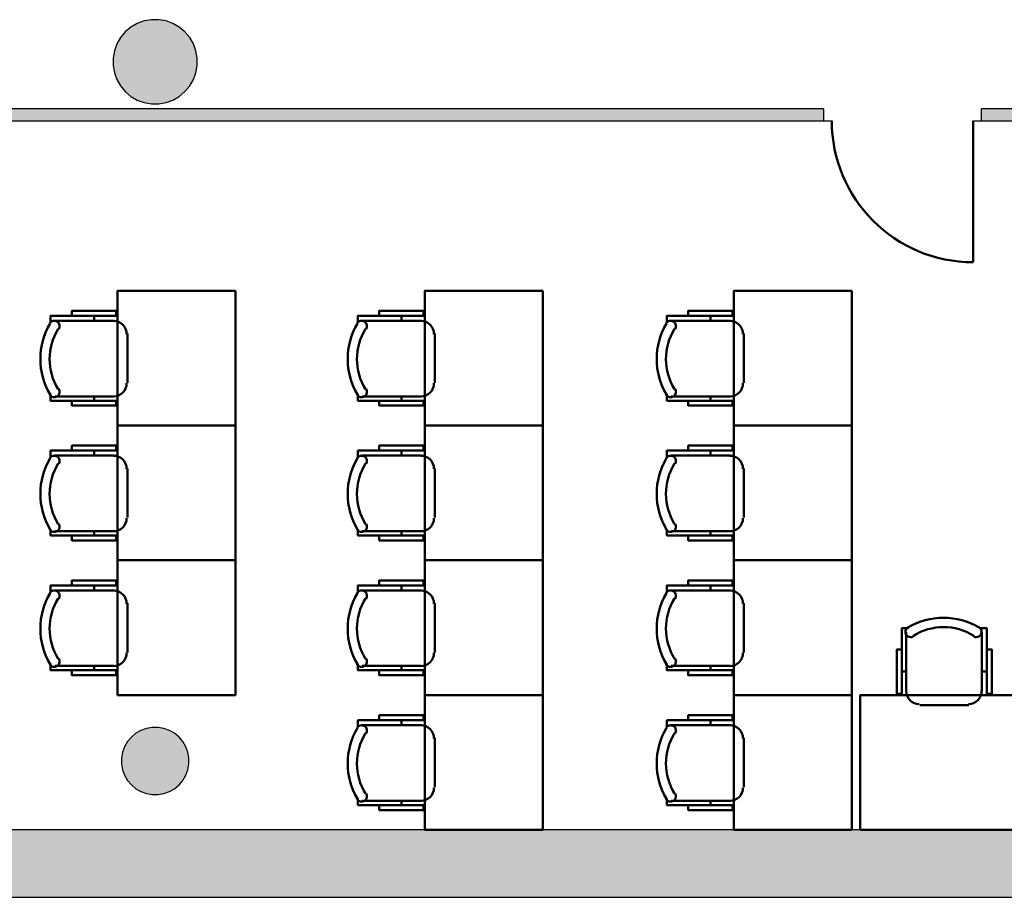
# Model space of a CAD drawing. Header units: metres. Extents: x -1 to 430, y -6 to 34.
# Tile 12 of 68: x 410 to 416, y 13 to 18. Entities that reach past the tile are written whole.
import ezdxf

# ---------------------------------------------------------------- set-up
doc = ezdxf.new("R2010")
doc.units = ezdxf.units.M
doc.linetypes.add('CONTINUA', pattern=[0])
for name, color, linetype, lineweight in [('3D PA MURS', 7, 'CONTINUA', 25), ('3D PA PILARS', 7, 'CONTINUA', 25), ('PA MOBLES', 7, 'CONTINUA', 25)]:
    doc.layers.add(name, color=color, linetype=linetype, lineweight=lineweight)

# ---------------------------------------------------------------- blocks, each defined once
blk = doc.blocks.new('_CLOSEDFILLED')
at = {"color": 0, "linetype": 'ByBlock', "lineweight": -2}
blk.add_solid([(-1, 0), (0, 0), (-1, 0)], dxfattribs=at)
blk = doc.blocks.new('OBJETO_COMPLEJO_2')
at = {"layer": 'PA MOBLES', "color": 202, "linetype": 'CONTINUA', "lineweight": 50, "transparency": 33554687}
for p, q in [((415.194, 14.0618), (415.194, 14.4132)), ((415.6427, 14.4132), (415.6427, 14.0618)), ((415.1686, 14.1804), (415.194, 14.1804)), ((415.6723, 14.1804), (415.6427, 14.1804)), ((415.5665, 13.9814), (415.2744, 13.9814))]:
    blk.add_line(p, q, dxfattribs=at)
for points in [[(415.2031, 14.443), (415.1982, 14.4389), (415.1943, 14.4341), (415.1915, 14.4287), (415.1897, 14.4229), (415.1891, 14.4169), (415.1896, 14.4108), (415.1913, 14.4049), (415.1943, 14.3992), (415.1983, 14.3943), (415.2031, 14.3903), (415.2084, 14.3874), (415.2142, 14.3856), (415.2202, 14.3849), (415.2263, 14.3853), (415.2323, 14.387), (415.238, 14.3899)], [(415.5932, 14.3899), (415.5988, 14.387), (415.6048, 14.3853), (415.6109, 14.3849), (415.6169, 14.3856), (415.6227, 14.3874), (415.6281, 14.3903), (415.6328, 14.3943), (415.6368, 14.3992), (415.6398, 14.4049), (415.6415, 14.4108), (415.642, 14.4169), (415.6414, 14.4229), (415.6396, 14.4287), (415.6368, 14.4341), (415.6329, 14.4389), (415.628, 14.443)], [(415.1686, 14.3116), (415.1389, 14.3116), (415.1389, 14.0491), (415.1686, 14.0491), (415.1686, 14.4386), (415.2067, 14.4386)], [(415.6723, 14.3116), (415.7019, 14.3116), (415.7019, 14.0491), (415.6723, 14.0491), (415.6723, 14.4386), (415.63, 14.4386)], [(415.1933, 14.0653), (415.1949, 14.0495), (415.1995, 14.0348), (415.2067, 14.0215), (415.2162, 14.0099), (415.2278, 14.0003), (415.2411, 13.9931), (415.2558, 13.9885), (415.2716, 13.9869)], [(415.5637, 13.9869), (415.5795, 13.9885), (415.5942, 13.9931), (415.6075, 14.0003), (415.6191, 14.0099), (415.6287, 14.0215), (415.6359, 14.0348), (415.6404, 14.0495), (415.642, 14.0653)]]:
    blk.add_lwpolyline(points, dxfattribs=at)
blk.add_lwpolyline([(415.921, 13.2406), (414.921, 13.2406), (414.921, 14.0407), (415.921, 14.0407), (415.921, 13.2406)], close=True, dxfattribs=at)
for centre, radius, start, end in [((415.4156, 14.0825), 0.4167, 59.57383, 120.44578), ((415.4156, 14.1036), 0.3405, 58.2581, 121.76492)]:
    blk.add_arc(centre, radius, start, end, dxfattribs=at)
blk = doc.blocks.new('OBJETO_COMPLEJO_3')
at = {"layer": 'PA MOBLES', "color": 202, "linetype": 'CONTINUA', "lineweight": 50, "transparency": 33554687}
for p, q in [((413.7984, 16.2623), (414.1498, 16.2623)), ((414.0313, 16.2919), (414.0313, 16.2623)), ((414.2302, 16.1861), (414.2302, 15.894)), ((414.1498, 15.8135), (413.7984, 15.8135)), ((414.0313, 15.7881), (414.0313, 15.8135))]:
    blk.add_line(p, q, dxfattribs=at)
blk.add_lwpolyline([(414.871, 16.4406), (414.871, 15.6406), (414.171, 15.6406), (414.171, 16.4406), (414.871, 16.4406)], close=True, dxfattribs=at)
for points in [[(413.9, 16.2919), (413.9, 16.3215), (414.1625, 16.3215), (414.1625, 16.2919), (413.773, 16.2919), (413.773, 16.2496)], [(413.8217, 16.2127), (413.8246, 16.2184), (413.8263, 16.2244), (413.8268, 16.2305), (413.8261, 16.2365), (413.8242, 16.2423), (413.8213, 16.2476), (413.8174, 16.2524), (413.8124, 16.2564), (413.8068, 16.2594), (413.8008, 16.2611), (413.7947, 16.2616), (413.7887, 16.261), (413.7829, 16.2592), (413.7775, 16.2564), (413.7727, 16.2525), (413.7686, 16.2476)], [(414.2247, 16.1833), (414.2231, 16.1991), (414.2185, 16.2138), (414.2113, 16.2271), (414.2018, 16.2387), (414.1902, 16.2483), (414.1769, 16.2555), (414.1622, 16.26), (414.1464, 16.2616)], [(413.7686, 15.8227), (413.7727, 15.8178), (413.7775, 15.8139), (413.7829, 15.8111), (413.7887, 15.8093), (413.7947, 15.8087), (413.8008, 15.8092), (413.8068, 15.8109), (413.8124, 15.8139), (413.8174, 15.8179), (413.8213, 15.8227), (413.8242, 15.828), (413.8261, 15.8338), (413.8268, 15.8398), (413.8263, 15.8459), (413.8246, 15.8519), (413.8217, 15.8576)], [(414.1464, 15.8129), (414.1622, 15.8145), (414.1769, 15.8191), (414.1902, 15.8263), (414.2018, 15.8358), (414.2113, 15.8474), (414.2185, 15.8607), (414.2231, 15.8754), (414.2247, 15.8912)], [(413.9, 15.7881), (413.9, 15.7585), (414.1625, 15.7585), (414.1625, 15.7881), (413.773, 15.7881), (413.773, 15.8262)]]:
    blk.add_lwpolyline(points, dxfattribs=at)
for centre, radius, start, end in [((414.1292, 16.0352), 0.4167, 149.57383, 210.44578), ((414.108, 16.0352), 0.3405, 148.2581, 211.76492)]:
    blk.add_arc(centre, radius, start, end, dxfattribs=at)
blk = doc.blocks.new('OBJETO_COMPLEJO_4')
at = {"layer": 'PA MOBLES', "color": 202, "linetype": 'CONTINUA', "lineweight": 50, "transparency": 33554687}
for p, q in [((413.7984, 15.4623), (414.1498, 15.4623)), ((414.0313, 15.4919), (414.0313, 15.4623)), ((414.2302, 15.3861), (414.2302, 15.094)), ((414.1498, 15.0135), (413.7984, 15.0135)), ((414.0313, 14.9881), (414.0313, 15.0135))]:
    blk.add_line(p, q, dxfattribs=at)
blk.add_lwpolyline([(414.871, 15.6406), (414.871, 14.8406), (414.171, 14.8406), (414.171, 15.6406), (414.871, 15.6406)], close=True, dxfattribs=at)
for points in [[(413.9, 15.4919), (413.9, 15.5215), (414.1625, 15.5215), (414.1625, 15.4919), (413.773, 15.4919), (413.773, 15.4496)], [(413.8217, 15.4127), (413.8246, 15.4184), (413.8263, 15.4244), (413.8268, 15.4305), (413.8261, 15.4365), (413.8242, 15.4423), (413.8213, 15.4476), (413.8174, 15.4524), (413.8124, 15.4564), (413.8068, 15.4594), (413.8008, 15.4611), (413.7947, 15.4616), (413.7887, 15.461), (413.7829, 15.4592), (413.7775, 15.4564), (413.7727, 15.4525), (413.7686, 15.4476)], [(414.2247, 15.3833), (414.2231, 15.3991), (414.2185, 15.4138), (414.2113, 15.4271), (414.2018, 15.4387), (414.1902, 15.4483), (414.1769, 15.4555), (414.1622, 15.46), (414.1464, 15.4616)], [(414.1464, 15.0129), (414.1622, 15.0145), (414.1769, 15.0191), (414.1902, 15.0263), (414.2018, 15.0358), (414.2113, 15.0474), (414.2185, 15.0607), (414.2231, 15.0754), (414.2247, 15.0912)], [(413.7686, 15.0227), (413.7727, 15.0178), (413.7775, 15.0139), (413.7829, 15.0111), (413.7887, 15.0093), (413.7947, 15.0087), (413.8008, 15.0092), (413.8068, 15.0109), (413.8124, 15.0139), (413.8174, 15.0179), (413.8213, 15.0227), (413.8242, 15.028), (413.8261, 15.0338), (413.8268, 15.0398), (413.8263, 15.0459), (413.8246, 15.0519), (413.8217, 15.0576)], [(413.9, 14.9881), (413.9, 14.9585), (414.1625, 14.9585), (414.1625, 14.9881), (413.773, 14.9881), (413.773, 15.0262)]]:
    blk.add_lwpolyline(points, dxfattribs=at)
for centre, radius, start, end in [((414.1292, 15.2352), 0.4167, 149.57383, 210.44578), ((414.108, 15.2352), 0.3405, 148.2581, 211.76492)]:
    blk.add_arc(centre, radius, start, end, dxfattribs=at)
blk = doc.blocks.new('OBJETO_COMPLEJO_5')
at = {"layer": 'PA MOBLES', "color": 202, "linetype": 'CONTINUA', "lineweight": 50, "transparency": 33554687}
for p, q in [((414.0313, 14.6919), (414.0313, 14.6623)), ((413.7984, 14.6623), (414.1498, 14.6623)), ((414.2302, 14.5861), (414.2302, 14.294)), ((414.1498, 14.2135), (413.7984, 14.2135)), ((414.0313, 14.1881), (414.0313, 14.2135))]:
    blk.add_line(p, q, dxfattribs=at)
blk.add_lwpolyline([(414.871, 14.8406), (414.871, 14.0406), (414.171, 14.0406), (414.171, 14.8406), (414.871, 14.8406)], close=True, dxfattribs=at)
for points in [[(413.9, 14.6919), (413.9, 14.7215), (414.1625, 14.7215), (414.1625, 14.6919), (413.773, 14.6919), (413.773, 14.6496)], [(413.8217, 14.6127), (413.8246, 14.6184), (413.8263, 14.6244), (413.8268, 14.6305), (413.8261, 14.6365), (413.8242, 14.6423), (413.8213, 14.6476), (413.8174, 14.6524), (413.8124, 14.6564), (413.8068, 14.6594), (413.8008, 14.6611), (413.7947, 14.6616), (413.7887, 14.661), (413.7829, 14.6592), (413.7775, 14.6564), (413.7727, 14.6525), (413.7686, 14.6476)], [(414.2247, 14.5833), (414.2231, 14.5991), (414.2185, 14.6138), (414.2113, 14.6271), (414.2018, 14.6387), (414.1902, 14.6483), (414.1769, 14.6555), (414.1622, 14.66), (414.1464, 14.6616)], [(414.1464, 14.2129), (414.1622, 14.2145), (414.1769, 14.2191), (414.1902, 14.2263), (414.2018, 14.2358), (414.2113, 14.2474), (414.2185, 14.2607), (414.2231, 14.2754), (414.2247, 14.2912)], [(413.7686, 14.2227), (413.7727, 14.2178), (413.7775, 14.2139), (413.7829, 14.2111), (413.7887, 14.2093), (413.7947, 14.2087), (413.8008, 14.2092), (413.8068, 14.2109), (413.8124, 14.2139), (413.8174, 14.2179), (413.8213, 14.2227), (413.8242, 14.228), (413.8261, 14.2338), (413.8268, 14.2398), (413.8263, 14.2459), (413.8246, 14.2519), (413.8217, 14.2576)], [(413.9, 14.1881), (413.9, 14.1585), (414.1625, 14.1585), (414.1625, 14.1881), (413.773, 14.1881), (413.773, 14.2262)]]:
    blk.add_lwpolyline(points, dxfattribs=at)
for centre, radius, start, end in [((414.1292, 14.4352), 0.4167, 149.57383, 210.44578), ((414.108, 14.4352), 0.3405, 148.2581, 211.76492)]:
    blk.add_arc(centre, radius, start, end, dxfattribs=at)
blk = doc.blocks.new('OBJETO_COMPLEJO_6')
at = {"layer": 'PA MOBLES', "color": 202, "linetype": 'CONTINUA', "lineweight": 50, "transparency": 33554687}
for p, q in [((413.7984, 13.8623), (414.1498, 13.8623)), ((414.0313, 13.8919), (414.0313, 13.8623)), ((414.2302, 13.7861), (414.2302, 13.494)), ((414.1498, 13.4135), (413.7984, 13.4135)), ((414.0313, 13.3881), (414.0313, 13.4135))]:
    blk.add_line(p, q, dxfattribs=at)
blk.add_lwpolyline([(414.871, 14.0406), (414.871, 13.2406), (414.171, 13.2406), (414.171, 14.0406), (414.871, 14.0406)], close=True, dxfattribs=at)
for points in [[(413.9, 13.8919), (413.9, 13.9215), (414.1625, 13.9215), (414.1625, 13.8919), (413.773, 13.8919), (413.773, 13.8496)], [(413.8217, 13.8127), (413.8246, 13.8184), (413.8263, 13.8244), (413.8268, 13.8305), (413.8261, 13.8365), (413.8242, 13.8423), (413.8213, 13.8476), (413.8174, 13.8524), (413.8124, 13.8564), (413.8068, 13.8594), (413.8008, 13.8611), (413.7947, 13.8616), (413.7887, 13.861), (413.7829, 13.8592), (413.7775, 13.8564), (413.7727, 13.8525), (413.7686, 13.8476)], [(414.2247, 13.7833), (414.2231, 13.7991), (414.2185, 13.8138), (414.2113, 13.8271), (414.2018, 13.8387), (414.1902, 13.8483), (414.1769, 13.8555), (414.1622, 13.86), (414.1464, 13.8616)], [(413.7686, 13.4227), (413.7727, 13.4178), (413.7775, 13.4139), (413.7829, 13.4111), (413.7887, 13.4093), (413.7947, 13.4087), (413.8008, 13.4092), (413.8068, 13.4109), (413.8124, 13.4139), (413.8174, 13.4179), (413.8213, 13.4227), (413.8242, 13.428), (413.8261, 13.4338), (413.8268, 13.4398), (413.8263, 13.4459), (413.8246, 13.4519), (413.8217, 13.4576)], [(414.1464, 13.4129), (414.1622, 13.4145), (414.1769, 13.4191), (414.1902, 13.4263), (414.2018, 13.4358), (414.2113, 13.4474), (414.2185, 13.4607), (414.2231, 13.4754), (414.2247, 13.4912)], [(413.9, 13.3881), (413.9, 13.3585), (414.1625, 13.3585), (414.1625, 13.3881), (413.773, 13.3881), (413.773, 13.4262)]]:
    blk.add_lwpolyline(points, dxfattribs=at)
for centre, radius, start, end in [((414.1292, 13.6352), 0.4167, 149.57383, 210.44578), ((414.108, 13.6352), 0.3405, 148.2581, 211.76492)]:
    blk.add_arc(centre, radius, start, end, dxfattribs=at)
blk = doc.blocks.new('OBJETO_COMPLEJO_7')
at = {"layer": 'PA MOBLES', "color": 202, "linetype": 'CONTINUA', "lineweight": 50, "transparency": 33554687}
for p, q in [((410.1384, 16.2623), (410.4898, 16.2623)), ((410.3713, 16.2919), (410.3713, 16.2623)), ((410.5702, 16.1861), (410.5702, 15.894)), ((410.4898, 15.8135), (410.1384, 15.8135)), ((410.3713, 15.7881), (410.3713, 15.8135))]:
    blk.add_line(p, q, dxfattribs=at)
blk.add_lwpolyline([(411.211, 16.4406), (411.211, 15.6406), (410.511, 15.6406), (410.511, 16.4406), (411.211, 16.4406)], close=True, dxfattribs=at)
for points in [[(410.24, 16.2919), (410.24, 16.3215), (410.5025, 16.3215), (410.5025, 16.2919), (410.113, 16.2919), (410.113, 16.2496)], [(410.1617, 16.2127), (410.1646, 16.2184), (410.1663, 16.2244), (410.1668, 16.2305), (410.1661, 16.2365), (410.1642, 16.2423), (410.1613, 16.2476), (410.1574, 16.2524), (410.1524, 16.2564), (410.1468, 16.2594), (410.1408, 16.2611), (410.1347, 16.2616), (410.1287, 16.261), (410.1229, 16.2592), (410.1175, 16.2564), (410.1127, 16.2525), (410.1086, 16.2476)], [(410.5647, 16.1833), (410.5631, 16.1991), (410.5585, 16.2138), (410.5513, 16.2271), (410.5418, 16.2387), (410.5302, 16.2483), (410.5169, 16.2555), (410.5022, 16.26), (410.4864, 16.2616)], [(410.1086, 15.8227), (410.1127, 15.8178), (410.1175, 15.8139), (410.1229, 15.8111), (410.1287, 15.8093), (410.1347, 15.8087), (410.1408, 15.8092), (410.1468, 15.8109), (410.1524, 15.8139), (410.1574, 15.8179), (410.1613, 15.8227), (410.1642, 15.828), (410.1661, 15.8338), (410.1668, 15.8398), (410.1663, 15.8459), (410.1646, 15.8519), (410.1617, 15.8576)], [(410.4864, 15.8129), (410.5022, 15.8145), (410.5169, 15.8191), (410.5302, 15.8263), (410.5418, 15.8358), (410.5513, 15.8474), (410.5585, 15.8607), (410.5631, 15.8754), (410.5647, 15.8912)], [(410.24, 15.7881), (410.24, 15.7585), (410.5025, 15.7585), (410.5025, 15.7881), (410.113, 15.7881), (410.113, 15.8262)]]:
    blk.add_lwpolyline(points, dxfattribs=at)
for centre, radius, start, end in [((410.4692, 16.0352), 0.4167, 149.57383, 210.44578), ((410.448, 16.0352), 0.3405, 148.2581, 211.76492)]:
    blk.add_arc(centre, radius, start, end, dxfattribs=at)
blk = doc.blocks.new('OBJETO_COMPLEJO_8')
at = {"layer": 'PA MOBLES', "color": 202, "linetype": 'CONTINUA', "lineweight": 50, "transparency": 33554687}
for p, q in [((410.1384, 15.4623), (410.4898, 15.4623)), ((410.3713, 15.4919), (410.3713, 15.4623)), ((410.5702, 15.3861), (410.5702, 15.094)), ((410.4898, 15.0135), (410.1384, 15.0135)), ((410.3713, 14.9881), (410.3713, 15.0135))]:
    blk.add_line(p, q, dxfattribs=at)
blk.add_lwpolyline([(411.211, 15.6406), (411.211, 14.8406), (410.511, 14.8406), (410.511, 15.6406), (411.211, 15.6406)], close=True, dxfattribs=at)
for points in [[(410.24, 15.4919), (410.24, 15.5215), (410.5025, 15.5215), (410.5025, 15.4919), (410.113, 15.4919), (410.113, 15.4496)], [(410.1617, 15.4127), (410.1646, 15.4184), (410.1663, 15.4244), (410.1668, 15.4305), (410.1661, 15.4365), (410.1642, 15.4423), (410.1613, 15.4476), (410.1574, 15.4524), (410.1524, 15.4564), (410.1468, 15.4594), (410.1408, 15.4611), (410.1347, 15.4616), (410.1287, 15.461), (410.1229, 15.4592), (410.1175, 15.4564), (410.1127, 15.4525), (410.1086, 15.4476)], [(410.5647, 15.3833), (410.5631, 15.3991), (410.5585, 15.4138), (410.5513, 15.4271), (410.5418, 15.4387), (410.5302, 15.4483), (410.5169, 15.4555), (410.5022, 15.46), (410.4864, 15.4616)], [(410.4864, 15.0129), (410.5022, 15.0145), (410.5169, 15.0191), (410.5302, 15.0263), (410.5418, 15.0358), (410.5513, 15.0474), (410.5585, 15.0607), (410.5631, 15.0754), (410.5647, 15.0912)], [(410.1086, 15.0227), (410.1127, 15.0178), (410.1175, 15.0139), (410.1229, 15.0111), (410.1287, 15.0093), (410.1347, 15.0087), (410.1408, 15.0092), (410.1468, 15.0109), (410.1524, 15.0139), (410.1574, 15.0179), (410.1613, 15.0227), (410.1642, 15.028), (410.1661, 15.0338), (410.1668, 15.0398), (410.1663, 15.0459), (410.1646, 15.0519), (410.1617, 15.0576)], [(410.24, 14.9881), (410.24, 14.9585), (410.5025, 14.9585), (410.5025, 14.9881), (410.113, 14.9881), (410.113, 15.0262)]]:
    blk.add_lwpolyline(points, dxfattribs=at)
for centre, radius, start, end in [((410.4692, 15.2352), 0.4167, 149.57383, 210.44578), ((410.448, 15.2352), 0.3405, 148.2581, 211.76492)]:
    blk.add_arc(centre, radius, start, end, dxfattribs=at)
blk = doc.blocks.new('OBJETO_COMPLEJO_9')
at = {"layer": 'PA MOBLES', "color": 202, "linetype": 'CONTINUA', "lineweight": 50, "transparency": 33554687}
for p, q in [((410.3713, 14.6919), (410.3713, 14.6623)), ((410.1384, 14.6623), (410.4898, 14.6623)), ((410.5702, 14.5861), (410.5702, 14.294)), ((410.4898, 14.2135), (410.1384, 14.2135)), ((410.3713, 14.1881), (410.3713, 14.2135))]:
    blk.add_line(p, q, dxfattribs=at)
blk.add_lwpolyline([(411.211, 14.8406), (411.211, 14.0406), (410.511, 14.0406), (410.511, 14.8406), (411.211, 14.8406)], close=True, dxfattribs=at)
for points in [[(410.24, 14.6919), (410.24, 14.7215), (410.5025, 14.7215), (410.5025, 14.6919), (410.113, 14.6919), (410.113, 14.6496)], [(410.1617, 14.6127), (410.1646, 14.6184), (410.1663, 14.6244), (410.1668, 14.6305), (410.1661, 14.6365), (410.1642, 14.6423), (410.1613, 14.6476), (410.1574, 14.6524), (410.1524, 14.6564), (410.1468, 14.6594), (410.1408, 14.6611), (410.1347, 14.6616), (410.1287, 14.661), (410.1229, 14.6592), (410.1175, 14.6564), (410.1127, 14.6525), (410.1086, 14.6476)], [(410.5647, 14.5833), (410.5631, 14.5991), (410.5585, 14.6138), (410.5513, 14.6271), (410.5418, 14.6387), (410.5302, 14.6483), (410.5169, 14.6555), (410.5022, 14.66), (410.4864, 14.6616)], [(410.4864, 14.2129), (410.5022, 14.2145), (410.5169, 14.2191), (410.5302, 14.2263), (410.5418, 14.2358), (410.5513, 14.2474), (410.5585, 14.2607), (410.5631, 14.2754), (410.5647, 14.2912)], [(410.1086, 14.2227), (410.1127, 14.2178), (410.1175, 14.2139), (410.1229, 14.2111), (410.1287, 14.2093), (410.1347, 14.2087), (410.1408, 14.2092), (410.1468, 14.2109), (410.1524, 14.2139), (410.1574, 14.2179), (410.1613, 14.2227), (410.1642, 14.228), (410.1661, 14.2338), (410.1668, 14.2398), (410.1663, 14.2459), (410.1646, 14.2519), (410.1617, 14.2576)], [(410.24, 14.1881), (410.24, 14.1585), (410.5025, 14.1585), (410.5025, 14.1881), (410.113, 14.1881), (410.113, 14.2262)]]:
    blk.add_lwpolyline(points, dxfattribs=at)
for centre, radius, start, end in [((410.4692, 14.4352), 0.4167, 149.57383, 210.44578), ((410.448, 14.4352), 0.3405, 148.2581, 211.76492)]:
    blk.add_arc(centre, radius, start, end, dxfattribs=at)
blk = doc.blocks.new('OBJETO_COMPLEJO_10')
at = {"layer": 'PA MOBLES', "color": 202, "linetype": 'CONTINUA', "lineweight": 50, "transparency": 33554687}
for p, q in [((411.9634, 16.2623), (412.3148, 16.2623)), ((412.1963, 16.2919), (412.1963, 16.2623)), ((412.3952, 16.1861), (412.3952, 15.894)), ((412.3148, 15.8135), (411.9634, 15.8135)), ((412.1963, 15.7881), (412.1963, 15.8135))]:
    blk.add_line(p, q, dxfattribs=at)
blk.add_lwpolyline([(413.036, 16.4406), (413.036, 15.6406), (412.336, 15.6406), (412.336, 16.4406), (413.036, 16.4406)], close=True, dxfattribs=at)
for points in [[(412.065, 16.2919), (412.065, 16.3215), (412.3275, 16.3215), (412.3275, 16.2919), (411.938, 16.2919), (411.938, 16.2496)], [(411.9867, 16.2127), (411.9896, 16.2184), (411.9913, 16.2244), (411.9918, 16.2305), (411.9911, 16.2365), (411.9892, 16.2423), (411.9863, 16.2476), (411.9824, 16.2524), (411.9774, 16.2564), (411.9718, 16.2594), (411.9658, 16.2611), (411.9597, 16.2616), (411.9537, 16.261), (411.9479, 16.2592), (411.9425, 16.2564), (411.9377, 16.2525), (411.9336, 16.2476)], [(412.3897, 16.1833), (412.3881, 16.1991), (412.3835, 16.2138), (412.3763, 16.2271), (412.3668, 16.2387), (412.3552, 16.2483), (412.3419, 16.2555), (412.3272, 16.26), (412.3114, 16.2616)], [(411.9336, 15.8227), (411.9377, 15.8178), (411.9425, 15.8139), (411.9479, 15.8111), (411.9537, 15.8093), (411.9597, 15.8087), (411.9658, 15.8092), (411.9718, 15.8109), (411.9774, 15.8139), (411.9824, 15.8179), (411.9863, 15.8227), (411.9892, 15.828), (411.9911, 15.8338), (411.9918, 15.8398), (411.9913, 15.8459), (411.9896, 15.8519), (411.9867, 15.8576)], [(412.3114, 15.8129), (412.3272, 15.8145), (412.3419, 15.8191), (412.3552, 15.8263), (412.3668, 15.8358), (412.3763, 15.8474), (412.3835, 15.8607), (412.3881, 15.8754), (412.3897, 15.8912)], [(412.065, 15.7881), (412.065, 15.7585), (412.3275, 15.7585), (412.3275, 15.7881), (411.938, 15.7881), (411.938, 15.8262)]]:
    blk.add_lwpolyline(points, dxfattribs=at)
for centre, radius, start, end in [((412.2942, 16.0352), 0.4167, 149.57383, 210.44578), ((412.273, 16.0352), 0.3405, 148.2581, 211.76492)]:
    blk.add_arc(centre, radius, start, end, dxfattribs=at)
blk = doc.blocks.new('OBJETO_COMPLEJO_11')
at = {"layer": 'PA MOBLES', "color": 202, "linetype": 'CONTINUA', "lineweight": 50, "transparency": 33554687}
for p, q in [((411.9634, 15.4623), (412.3148, 15.4623)), ((412.1963, 15.4919), (412.1963, 15.4623)), ((412.3952, 15.3861), (412.3952, 15.094)), ((412.3148, 15.0135), (411.9634, 15.0135)), ((412.1963, 14.9881), (412.1963, 15.0135))]:
    blk.add_line(p, q, dxfattribs=at)
blk.add_lwpolyline([(413.036, 15.6406), (413.036, 14.8406), (412.336, 14.8406), (412.336, 15.6406), (413.036, 15.6406)], close=True, dxfattribs=at)
for points in [[(412.065, 15.4919), (412.065, 15.5215), (412.3275, 15.5215), (412.3275, 15.4919), (411.938, 15.4919), (411.938, 15.4496)], [(411.9867, 15.4127), (411.9896, 15.4184), (411.9913, 15.4244), (411.9918, 15.4305), (411.9911, 15.4365), (411.9892, 15.4423), (411.9863, 15.4476), (411.9824, 15.4524), (411.9774, 15.4564), (411.9718, 15.4594), (411.9658, 15.4611), (411.9597, 15.4616), (411.9537, 15.461), (411.9479, 15.4592), (411.9425, 15.4564), (411.9377, 15.4525), (411.9336, 15.4476)], [(412.3897, 15.3833), (412.3881, 15.3991), (412.3835, 15.4138), (412.3763, 15.4271), (412.3668, 15.4387), (412.3552, 15.4483), (412.3419, 15.4555), (412.3272, 15.46), (412.3114, 15.4616)], [(412.3114, 15.0129), (412.3272, 15.0145), (412.3419, 15.0191), (412.3552, 15.0263), (412.3668, 15.0358), (412.3763, 15.0474), (412.3835, 15.0607), (412.3881, 15.0754), (412.3897, 15.0912)], [(411.9336, 15.0227), (411.9377, 15.0178), (411.9425, 15.0139), (411.9479, 15.0111), (411.9537, 15.0093), (411.9597, 15.0087), (411.9658, 15.0092), (411.9718, 15.0109), (411.9774, 15.0139), (411.9824, 15.0179), (411.9863, 15.0227), (411.9892, 15.028), (411.9911, 15.0338), (411.9918, 15.0398), (411.9913, 15.0459), (411.9896, 15.0519), (411.9867, 15.0576)], [(412.065, 14.9881), (412.065, 14.9585), (412.3275, 14.9585), (412.3275, 14.9881), (411.938, 14.9881), (411.938, 15.0262)]]:
    blk.add_lwpolyline(points, dxfattribs=at)
for centre, radius, start, end in [((412.2942, 15.2352), 0.4167, 149.57383, 210.44578), ((412.273, 15.2352), 0.3405, 148.2581, 211.76492)]:
    blk.add_arc(centre, radius, start, end, dxfattribs=at)
blk = doc.blocks.new('OBJETO_COMPLEJO_12')
at = {"layer": 'PA MOBLES', "color": 202, "linetype": 'CONTINUA', "lineweight": 50, "transparency": 33554687}
for p, q in [((412.1963, 14.6919), (412.1963, 14.6623)), ((411.9634, 14.6623), (412.3148, 14.6623)), ((412.3952, 14.5861), (412.3952, 14.294)), ((412.3148, 14.2135), (411.9634, 14.2135)), ((412.1963, 14.1881), (412.1963, 14.2135))]:
    blk.add_line(p, q, dxfattribs=at)
blk.add_lwpolyline([(413.036, 14.8406), (413.036, 14.0406), (412.336, 14.0406), (412.336, 14.8406), (413.036, 14.8406)], close=True, dxfattribs=at)
for points in [[(412.065, 14.6919), (412.065, 14.7215), (412.3275, 14.7215), (412.3275, 14.6919), (411.938, 14.6919), (411.938, 14.6496)], [(411.9867, 14.6127), (411.9896, 14.6184), (411.9913, 14.6244), (411.9918, 14.6305), (411.9911, 14.6365), (411.9892, 14.6423), (411.9863, 14.6476), (411.9824, 14.6524), (411.9774, 14.6564), (411.9718, 14.6594), (411.9658, 14.6611), (411.9597, 14.6616), (411.9537, 14.661), (411.9479, 14.6592), (411.9425, 14.6564), (411.9377, 14.6525), (411.9336, 14.6476)], [(412.3897, 14.5833), (412.3881, 14.5991), (412.3835, 14.6138), (412.3763, 14.6271), (412.3668, 14.6387), (412.3552, 14.6483), (412.3419, 14.6555), (412.3272, 14.66), (412.3114, 14.6616)], [(412.3114, 14.2129), (412.3272, 14.2145), (412.3419, 14.2191), (412.3552, 14.2263), (412.3668, 14.2358), (412.3763, 14.2474), (412.3835, 14.2607), (412.3881, 14.2754), (412.3897, 14.2912)], [(411.9336, 14.2227), (411.9377, 14.2178), (411.9425, 14.2139), (411.9479, 14.2111), (411.9537, 14.2093), (411.9597, 14.2087), (411.9658, 14.2092), (411.9718, 14.2109), (411.9774, 14.2139), (411.9824, 14.2179), (411.9863, 14.2227), (411.9892, 14.228), (411.9911, 14.2338), (411.9918, 14.2398), (411.9913, 14.2459), (411.9896, 14.2519), (411.9867, 14.2576)], [(412.065, 14.1881), (412.065, 14.1585), (412.3275, 14.1585), (412.3275, 14.1881), (411.938, 14.1881), (411.938, 14.2262)]]:
    blk.add_lwpolyline(points, dxfattribs=at)
for centre, radius, start, end in [((412.2942, 14.4352), 0.4167, 149.57383, 210.44578), ((412.273, 14.4352), 0.3405, 148.2581, 211.76492)]:
    blk.add_arc(centre, radius, start, end, dxfattribs=at)
blk = doc.blocks.new('OBJETO_COMPLEJO_13')
at = {"layer": 'PA MOBLES', "color": 202, "linetype": 'CONTINUA', "lineweight": 50, "transparency": 33554687}
for p, q in [((411.9634, 13.8623), (412.3148, 13.8623)), ((412.1963, 13.8919), (412.1963, 13.8623)), ((412.3952, 13.7861), (412.3952, 13.494)), ((412.3148, 13.4135), (411.9634, 13.4135)), ((412.1963, 13.3881), (412.1963, 13.4135))]:
    blk.add_line(p, q, dxfattribs=at)
blk.add_lwpolyline([(413.036, 14.0406), (413.036, 13.2406), (412.336, 13.2406), (412.336, 14.0406), (413.036, 14.0406)], close=True, dxfattribs=at)
for points in [[(412.065, 13.8919), (412.065, 13.9215), (412.3275, 13.9215), (412.3275, 13.8919), (411.938, 13.8919), (411.938, 13.8496)], [(411.9867, 13.8127), (411.9896, 13.8184), (411.9913, 13.8244), (411.9918, 13.8305), (411.9911, 13.8365), (411.9892, 13.8423), (411.9863, 13.8476), (411.9824, 13.8524), (411.9774, 13.8564), (411.9718, 13.8594), (411.9658, 13.8611), (411.9597, 13.8616), (411.9537, 13.861), (411.9479, 13.8592), (411.9425, 13.8564), (411.9377, 13.8525), (411.9336, 13.8476)], [(412.3897, 13.7833), (412.3881, 13.7991), (412.3835, 13.8138), (412.3763, 13.8271), (412.3668, 13.8387), (412.3552, 13.8483), (412.3419, 13.8555), (412.3272, 13.86), (412.3114, 13.8616)], [(411.9336, 13.4227), (411.9377, 13.4178), (411.9425, 13.4139), (411.9479, 13.4111), (411.9537, 13.4093), (411.9597, 13.4087), (411.9658, 13.4092), (411.9718, 13.4109), (411.9774, 13.4139), (411.9824, 13.4179), (411.9863, 13.4227), (411.9892, 13.428), (411.9911, 13.4338), (411.9918, 13.4398), (411.9913, 13.4459), (411.9896, 13.4519), (411.9867, 13.4576)], [(412.3114, 13.4129), (412.3272, 13.4145), (412.3419, 13.4191), (412.3552, 13.4263), (412.3668, 13.4358), (412.3763, 13.4474), (412.3835, 13.4607), (412.3881, 13.4754), (412.3897, 13.4912)], [(412.065, 13.3881), (412.065, 13.3585), (412.3275, 13.3585), (412.3275, 13.3881), (411.938, 13.3881), (411.938, 13.4262)]]:
    blk.add_lwpolyline(points, dxfattribs=at)
for centre, radius, start, end in [((412.2942, 13.6352), 0.4167, 149.57383, 210.44578), ((412.273, 13.6352), 0.3405, 148.2581, 211.76492)]:
    blk.add_arc(centre, radius, start, end, dxfattribs=at)

msp = doc.modelspace()

# ---------------------------------------------------------------- hatches: boundary and pattern name
at = {"layer": '3D PA MURS', "linetype": 'CONTINUA', "lineweight": 18, "true_color": 0xa0a0a0, "transparency": 33554687}
for points in [[(414.702, 17.5196), (409.1421, 17.5196), (409.1421, 17.4496), (414.702, 17.4496)], [(416.412, 17.5196), (415.642, 17.5196), (415.642, 17.4496), (416.412, 17.4496)], [(397.6873, 12.8406), (423.6575, 12.8406), (423.7404, 13.2406), (397.7664, 13.2406)]]:
    msp.add_hatch(color=253, dxfattribs=at).paths.add_polyline_path(points)
at = {"layer": '3D PA PILARS', "linetype": 'CONTINUA', "lineweight": 18, "transparency": 33554687}
for points in [[(410.7557, 18.0492), (410.712, 18.0492), (410.6689, 18.0416), (410.6279, 18.0267), (410.59, 18.0049), (410.5566, 17.9768), (410.5285, 17.9433), (410.5067, 17.9055), (410.4917, 17.8644), (410.4841, 17.8214), (410.4841, 17.7777), (410.4917, 17.7347), (410.5067, 17.6936), (410.5285, 17.6558), (410.5566, 17.6223), (410.59, 17.5942), (410.6279, 17.5724), (410.6689, 17.5574), (410.712, 17.5499), (410.7557, 17.5499), (410.7987, 17.5574), (410.8397, 17.5724), (410.8776, 17.5942), (410.911, 17.6223), (410.9391, 17.6558), (410.961, 17.6936), (410.9759, 17.7347), (410.9835, 17.7777), (410.9835, 17.8214), (410.9759, 17.8644), (410.961, 17.9055), (410.9391, 17.9433), (410.911, 17.9768), (410.8776, 18.0049), (410.8397, 18.0267), (410.7987, 18.0416)], [(410.7521, 13.8493), (410.7172, 13.8493), (410.6827, 13.8433), (410.6499, 13.8313), (410.6196, 13.8138), (410.5928, 13.7914), (410.5704, 13.7646), (410.5529, 13.7343), (410.541, 13.7015), (410.5349, 13.6671), (410.5349, 13.6321), (410.541, 13.5977), (410.5529, 13.5648), (410.5704, 13.5346), (410.5928, 13.5078), (410.6196, 13.4853), (410.6499, 13.4679), (410.6827, 13.4559), (410.7172, 13.4498), (410.7521, 13.4498), (410.7865, 13.4559), (410.8194, 13.4679), (410.8496, 13.4853), (410.8764, 13.5078), (410.8989, 13.5346), (410.9163, 13.5648), (410.9283, 13.5977), (410.9344, 13.6321), (410.9344, 13.6671), (410.9283, 13.7015), (410.9163, 13.7343), (410.8989, 13.7646), (410.8764, 13.7914), (410.8496, 13.8138), (410.8194, 13.8313), (410.7865, 13.8433)]]:
    msp.add_hatch(color=9, dxfattribs=at).paths.add_polyline_path(points)

# ---------------------------------------------------------------- linework, layer by layer
at = {"layer": '3D PA MURS', "color": 7, "linetype": 'CONTINUA', "lineweight": 25, "transparency": 33554687}
for p, q in [((414.702, 17.5196), (409.1421, 17.5196)), ((414.702, 17.5196), (414.702, 17.4496)), ((415.642, 17.4496), (415.642, 17.5196)), ((416.412, 17.5196), (415.642, 17.5196)), ((409.3121, 17.4496), (414.702, 17.4496)), ((414.702, 17.4496), (414.752, 17.4496)), ((415.592, 17.4496), (415.642, 17.4496)), ((415.642, 17.4496), (416.412, 17.4496)), ((416.412, 13.2406), (409.3121, 13.2406)), ((397.7664, 12.8406), (423.6575, 12.8406))]:
    msp.add_line(p, q, dxfattribs=at)
at = {"layer": '3D PA MURS', "color": 202, "linetype": 'CONTINUA', "lineweight": 50, "transparency": 33554687}
msp.add_line((415.592, 17.4496), (415.592, 16.6096), dxfattribs=at)
msp.add_arc((415.592, 17.4496), 0.84, 180, 270, dxfattribs=at)
at = {"layer": '3D PA PILARS', "color": 7, "linetype": 'CONTINUA', "lineweight": 25, "transparency": 33554687}
for p, q in [((410.6279, 18.0267), (410.59, 18.0049)), ((410.6689, 18.0416), (410.6279, 18.0267)), ((410.712, 18.0492), (410.6689, 18.0416)), ((410.7557, 18.0492), (410.712, 18.0492)), ((410.7987, 18.0416), (410.7557, 18.0492)), ((410.8397, 18.0267), (410.7987, 18.0416)), ((410.8776, 18.0049), (410.8397, 18.0267)), ((410.5566, 17.9768), (410.5285, 17.9433)), ((410.59, 18.0049), (410.5566, 17.9768)), ((410.911, 17.9768), (410.8776, 18.0049)), ((410.9391, 17.9433), (410.911, 17.9768)), ((410.5067, 17.9055), (410.4917, 17.8644)), ((410.5285, 17.9433), (410.5067, 17.9055)), ((410.961, 17.9055), (410.9391, 17.9433)), ((410.9759, 17.8644), (410.961, 17.9055)), ((410.4917, 17.8644), (410.4841, 17.8214)), ((410.9835, 17.8214), (410.9759, 17.8644)), ((410.4841, 17.8214), (410.4841, 17.7777)), ((410.4841, 17.7777), (410.4917, 17.7347)), ((410.9759, 17.7347), (410.9835, 17.7777)), ((410.9835, 17.7777), (410.9835, 17.8214)), ((410.4917, 17.7347), (410.5067, 17.6936)), ((410.961, 17.6936), (410.9759, 17.7347)), ((410.5067, 17.6936), (410.5285, 17.6558)), ((410.9391, 17.6558), (410.961, 17.6936)), ((410.5285, 17.6558), (410.5566, 17.6223)), ((410.5566, 17.6223), (410.59, 17.5942)), ((410.8776, 17.5942), (410.911, 17.6223)), ((410.911, 17.6223), (410.9391, 17.6558)), ((410.59, 17.5942), (410.6279, 17.5724)), ((410.6279, 17.5724), (410.6689, 17.5574)), ((410.6689, 17.5574), (410.712, 17.5499)), ((410.712, 17.5499), (410.7557, 17.5499)), ((410.7557, 17.5499), (410.7987, 17.5574)), ((410.7987, 17.5574), (410.8397, 17.5724)), ((410.8397, 17.5724), (410.8776, 17.5942)), ((410.6196, 13.8138), (410.5928, 13.7914)), ((410.6499, 13.8313), (410.6196, 13.8138)), ((410.6827, 13.8433), (410.6499, 13.8313)), ((410.7172, 13.8493), (410.6827, 13.8433)), ((410.7521, 13.8493), (410.7172, 13.8493)), ((410.7865, 13.8433), (410.7521, 13.8493)), ((410.8194, 13.8313), (410.7865, 13.8433)), ((410.8496, 13.8138), (410.8194, 13.8313)), ((410.8764, 13.7914), (410.8496, 13.8138)), ((410.5704, 13.7646), (410.5529, 13.7343)), ((410.5928, 13.7914), (410.5704, 13.7646)), ((410.8989, 13.7646), (410.8764, 13.7914)), ((410.9163, 13.7343), (410.8989, 13.7646)), ((410.541, 13.7015), (410.5349, 13.6671)), ((410.5529, 13.7343), (410.541, 13.7015)), ((410.9283, 13.7015), (410.9163, 13.7343)), ((410.9344, 13.6671), (410.9283, 13.7015)), ((410.5349, 13.6671), (410.5349, 13.6321)), ((410.5349, 13.6321), (410.541, 13.5977)), ((410.9283, 13.5977), (410.9344, 13.6321)), ((410.9344, 13.6321), (410.9344, 13.6671)), ((410.541, 13.5977), (410.5529, 13.5648)), ((410.5529, 13.5648), (410.5704, 13.5346)), ((410.8989, 13.5346), (410.9163, 13.5648)), ((410.9163, 13.5648), (410.9283, 13.5977)), ((410.5704, 13.5346), (410.5928, 13.5078)), ((410.5928, 13.5078), (410.6196, 13.4853)), ((410.8496, 13.4853), (410.8764, 13.5078)), ((410.8764, 13.5078), (410.8989, 13.5346)), ((410.6196, 13.4853), (410.6499, 13.4679)), ((410.6499, 13.4679), (410.6827, 13.4559)), ((410.6827, 13.4559), (410.7172, 13.4498)), ((410.7172, 13.4498), (410.7521, 13.4498)), ((410.7521, 13.4498), (410.7865, 13.4559)), ((410.7865, 13.4559), (410.8194, 13.4679)), ((410.8194, 13.4679), (410.8496, 13.4853))]:
    msp.add_line(p, q, dxfattribs=at)

# ---------------------------------------------------------------- block references
at = {"layer": '3D PA PILARS', "color": 7, "linetype": 'CONTINUA', "lineweight": 25, "transparency": 33554687, "xscale": 0.0002666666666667, "yscale": 0.0002666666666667, "zscale": 0.0002666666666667}
for p in [(410.7338, 17.7995), (410.7346, 13.6496)]:
    msp.add_blockref('_CLOSEDFILLED', p, dxfattribs=at)
at = {"layer": 'PA MOBLES', "color": 202, "linetype": 'CONTINUA', "lineweight": 50, "transparency": 33554687}
for name in ['OBJETO_COMPLEJO_7', 'OBJETO_COMPLEJO_10', 'OBJETO_COMPLEJO_3', 'OBJETO_COMPLEJO_8', 'OBJETO_COMPLEJO_11', 'OBJETO_COMPLEJO_4', 'OBJETO_COMPLEJO_9', 'OBJETO_COMPLEJO_12', 'OBJETO_COMPLEJO_5', 'OBJETO_COMPLEJO_2', 'OBJETO_COMPLEJO_13', 'OBJETO_COMPLEJO_6']:
    msp.add_blockref(name, (0, 0), dxfattribs=at)

doc.saveas('drawing.dxf')
